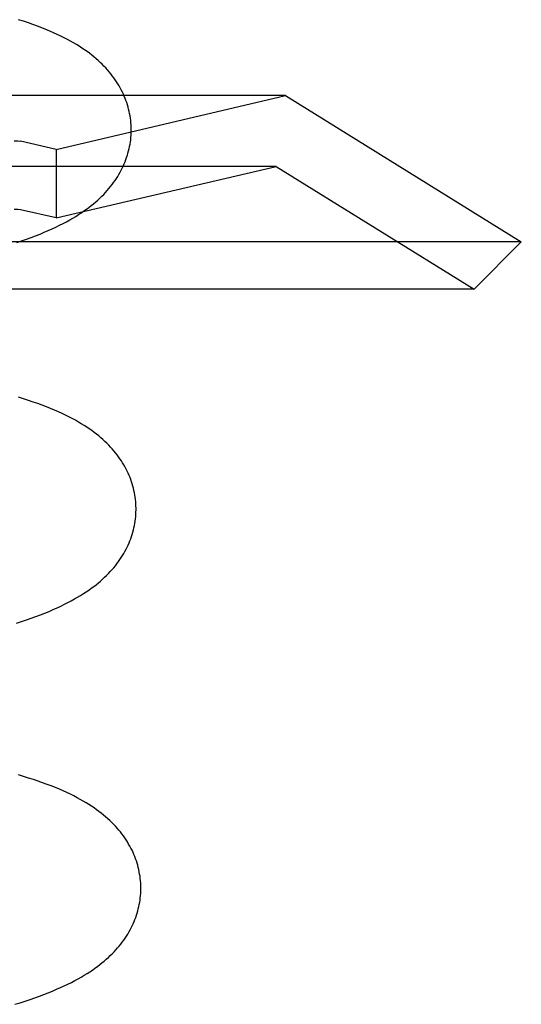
# Model space of a CAD drawing. Header units: inches. Extents: x 0 to 200, y 0 to 129.
# Tile 96 of 118: x 118.9462 to 119.0214, y 48.1459 to 48.2934. Entities that reach past the tile are written whole.
import ezdxf

# ---------------------------------------------------------------- set-up
doc = ezdxf.new("R2010")
doc.units = ezdxf.units.IN
doc.header["$LTSCALE"] = 11
doc.header["$MEASUREMENT"] = 0
doc.linetypes.add('HIDDEN', pattern=[0.2, 0.1, -0.1])
doc.layers.add('DEFAULT_2', color=8, linetype='HIDDEN')

msp = doc.modelspace()

# ---------------------------------------------------------------- linework, layer by layer
at = {"layer": 'DEFAULT_2', "color": 8, "linetype": 'HIDDEN'}
for p, q in [((118.98599, 48.28204), (118.73072, 48.28204)), ((118.95163, 48.27398), (118.98599, 48.28204)), ((118.98599, 48.28204), (119.02135, 48.26011)), ((118.95163, 48.27398), (118.94629, 48.2752)), ((118.95163, 48.27398), (118.95163, 48.26371)), ((118.9846, 48.27144), (118.7321, 48.27144)), ((118.95163, 48.26371), (118.9846, 48.27144)), ((118.9846, 48.27144), (119.01428, 48.25304)), ((118.95163, 48.26371), (118.94629, 48.26493)), ((119.02135, 48.26011), (118.69535, 48.26011)), ((119.01428, 48.25304), (119.02135, 48.26011)), ((119.01428, 48.25304), (118.70243, 48.25304))]:
    msp.add_line(p, q, dxfattribs=at)
for points in [[(118.96287, 48.27705), (118.96286, 48.27733), (118.96285, 48.27767), (118.96282, 48.27801), (118.96279, 48.27834), (118.96274, 48.27868), (118.96269, 48.27901), (118.96263, 48.27934), (118.96256, 48.27967), (118.96249, 48.28), (118.9624, 48.28033), (118.9623, 48.28065), (118.9622, 48.28098), (118.96209, 48.2813), (118.96197, 48.28162), (118.96184, 48.28194), (118.9617, 48.28226), (118.96155, 48.28257), (118.96139, 48.28288), (118.96123, 48.28319), (118.96105, 48.2835), (118.96087, 48.28381), (118.96068, 48.28412), (118.96047, 48.28442), (118.96026, 48.28472), (118.96004, 48.28502), (118.95981, 48.28531), (118.95957, 48.2856), (118.95932, 48.28589), (118.95906, 48.28618), (118.95879, 48.28646), (118.95851, 48.28675), (118.95822, 48.28702), (118.95792, 48.2873), (118.95761, 48.28757), (118.95728, 48.28784), (118.95695, 48.28811), (118.9566, 48.28838), (118.95625, 48.28864), (118.95587, 48.2889), (118.95549, 48.28916), (118.95509, 48.28942), (118.95467, 48.28967), (118.95424, 48.28993), (118.95379, 48.29019), (118.95332, 48.29044), (118.95282, 48.2907), (118.95231, 48.29095), (118.95178, 48.2912), (118.95123, 48.29145), (118.95066, 48.2917), (118.95007, 48.29195), (118.94945, 48.2922), (118.94881, 48.29244), (118.94814, 48.29269), (118.94745, 48.29293), (118.94673, 48.29317), (118.94599, 48.29341)], [(118.9457, 48.26003), (118.94644, 48.26028), (118.94717, 48.26053), (118.94787, 48.26079), (118.94854, 48.26104), (118.9492, 48.2613), (118.94983, 48.26156), (118.95044, 48.26183), (118.95103, 48.26209), (118.95159, 48.26235), (118.95214, 48.26262), (118.95266, 48.26288), (118.95317, 48.26315), (118.95365, 48.26342), (118.95412, 48.26368), (118.95456, 48.26395), (118.95499, 48.26422), (118.9554, 48.26449), (118.95579, 48.26476), (118.95617, 48.26502), (118.95653, 48.26529), (118.95689, 48.26557), (118.95723, 48.26584), (118.95755, 48.26612), (118.95787, 48.26639), (118.95817, 48.26667), (118.95847, 48.26696), (118.95875, 48.26724), (118.95902, 48.26753), (118.95929, 48.26782), (118.95954, 48.26811), (118.95978, 48.26841), (118.96001, 48.26871), (118.96024, 48.26901), (118.96045, 48.26931), (118.96066, 48.26962), (118.96085, 48.26993), (118.96104, 48.27024), (118.96121, 48.27055), (118.96138, 48.27086), (118.96154, 48.27118), (118.96169, 48.27149), (118.96183, 48.27181), (118.96196, 48.27213), (118.96208, 48.27245), (118.96219, 48.27278), (118.9623, 48.2731), (118.96239, 48.27343), (118.96248, 48.27376), (118.96256, 48.27409), (118.96263, 48.27442), (118.96269, 48.27475), (118.96274, 48.27508), (118.96279, 48.27542), (118.96282, 48.27575), (118.96285, 48.27609), (118.96286, 48.27642), (118.96287, 48.27676), (118.96287, 48.27705)], [(118.94531, 48.27527), (118.94588, 48.27525), (118.94629, 48.2752)], [(118.94629, 48.26493), (118.94588, 48.26498), (118.94531, 48.26499)], [(118.96359, 48.22026), (118.96358, 48.22054), (118.96357, 48.22088), (118.96354, 48.22122), (118.96351, 48.22155), (118.96346, 48.22188), (118.96341, 48.22222), (118.96335, 48.22255), (118.96328, 48.22288), (118.96321, 48.22321), (118.96312, 48.22354), (118.96302, 48.22386), (118.96292, 48.22419), (118.96281, 48.22451), (118.96269, 48.22483), (118.96256, 48.22515), (118.96242, 48.22547), (118.96227, 48.22578), (118.96211, 48.22609), (118.96195, 48.2264), (118.96177, 48.22671), (118.96159, 48.22702), (118.9614, 48.22733), (118.96119, 48.22763), (118.96098, 48.22793), (118.96076, 48.22823), (118.96053, 48.22852), (118.96029, 48.22881), (118.96004, 48.2291), (118.95978, 48.22939), (118.95951, 48.22967), (118.95923, 48.22996), (118.95894, 48.23023), (118.95864, 48.23051), (118.95832, 48.23078), (118.958, 48.23105), (118.95767, 48.23132), (118.95732, 48.23159), (118.95696, 48.23185), (118.95659, 48.23211), (118.95621, 48.23237), (118.95581, 48.23263), (118.95539, 48.23288), (118.95496, 48.23314), (118.9545, 48.2334), (118.95403, 48.23365), (118.95354, 48.23391), (118.95303, 48.23416), (118.9525, 48.23441), (118.95195, 48.23466), (118.95138, 48.23491), (118.95079, 48.23516), (118.95017, 48.2354), (118.94954, 48.23565), (118.94887, 48.23589), (118.94818, 48.23613), (118.94747, 48.23637), (118.94673, 48.23661), (118.94597, 48.23684)], [(118.94567, 48.203), (118.94642, 48.20324), (118.94716, 48.20349), (118.94788, 48.20374), (118.94858, 48.204), (118.94926, 48.20425), (118.94992, 48.20451), (118.95055, 48.20477), (118.95116, 48.20503), (118.95175, 48.2053), (118.95231, 48.20556), (118.95286, 48.20583), (118.95338, 48.20609), (118.95389, 48.20636), (118.95437, 48.20663), (118.95484, 48.20689), (118.95528, 48.20716), (118.95571, 48.20743), (118.95612, 48.2077), (118.95651, 48.20796), (118.95689, 48.20823), (118.95725, 48.2085), (118.95761, 48.20877), (118.95795, 48.20905), (118.95827, 48.20932), (118.95859, 48.2096), (118.95889, 48.20988), (118.95919, 48.21017), (118.95947, 48.21045), (118.95974, 48.21074), (118.96001, 48.21103), (118.96026, 48.21132), (118.9605, 48.21162), (118.96073, 48.21192), (118.96096, 48.21222), (118.96117, 48.21252), (118.96138, 48.21283), (118.96157, 48.21314), (118.96176, 48.21345), (118.96194, 48.21376), (118.9621, 48.21407), (118.96226, 48.21439), (118.96241, 48.2147), (118.96255, 48.21502), (118.96268, 48.21534), (118.9628, 48.21566), (118.96291, 48.21598), (118.96302, 48.21631), (118.96311, 48.21664), (118.9632, 48.21697), (118.96328, 48.2173), (118.96335, 48.21763), (118.96341, 48.21796), (118.96346, 48.21829), (118.96351, 48.21863), (118.96354, 48.21896), (118.96357, 48.2193), (118.96358, 48.21963), (118.96359, 48.21997), (118.96359, 48.22026)], [(118.96431, 48.16347), (118.9643, 48.16375), (118.96429, 48.16409), (118.96426, 48.16442), (118.96423, 48.16476), (118.96419, 48.16509), (118.96413, 48.16543), (118.96407, 48.16576), (118.964, 48.16609), (118.96393, 48.16642), (118.96384, 48.16675), (118.96374, 48.16707), (118.96364, 48.1674), (118.96353, 48.16772), (118.96341, 48.16804), (118.96328, 48.16836), (118.96314, 48.16867), (118.96299, 48.16899), (118.96283, 48.1693), (118.96267, 48.16961), (118.96249, 48.16992), (118.96231, 48.17023), (118.96212, 48.17053), (118.96191, 48.17084), (118.9617, 48.17114), (118.96148, 48.17144), (118.96125, 48.17173), (118.96101, 48.17202), (118.96076, 48.17231), (118.9605, 48.1726), (118.96023, 48.17288), (118.95995, 48.17316), (118.95966, 48.17344), (118.95936, 48.17372), (118.95904, 48.17399), (118.95872, 48.17426), (118.95839, 48.17453), (118.95804, 48.17479), (118.95768, 48.17506), (118.95731, 48.17532), (118.95693, 48.17558), (118.95653, 48.17584), (118.95611, 48.17609), (118.95568, 48.17635), (118.95522, 48.1766), (118.95475, 48.17686), (118.95426, 48.17712), (118.95375, 48.17737), (118.95322, 48.17762), (118.95267, 48.17787), (118.9521, 48.17812), (118.9515, 48.17837), (118.95089, 48.17862), (118.95025, 48.17886), (118.94959, 48.1791), (118.9489, 48.17934), (118.9482, 48.17958), (118.94747, 48.17981), (118.94672, 48.18004), (118.94596, 48.18027)], [(118.94543, 48.14591), (118.94621, 48.14615), (118.94696, 48.14639), (118.9477, 48.14663), (118.94841, 48.14688), (118.94911, 48.14713), (118.94978, 48.14739), (118.95043, 48.14764), (118.95107, 48.1479), (118.95168, 48.14816), (118.95227, 48.14842), (118.95284, 48.14868), (118.95339, 48.14894), (118.95391, 48.1492), (118.95442, 48.14947), (118.9549, 48.14973), (118.95537, 48.14999), (118.95582, 48.15026), (118.95625, 48.15052), (118.95666, 48.15079), (118.95705, 48.15105), (118.95743, 48.15131), (118.9578, 48.15158), (118.95815, 48.15185), (118.95849, 48.15212), (118.95882, 48.15239), (118.95914, 48.15266), (118.95945, 48.15294), (118.95974, 48.15321), (118.96003, 48.15349), (118.9603, 48.15378), (118.96057, 48.15406), (118.96082, 48.15435), (118.96107, 48.15464), (118.96131, 48.15493), (118.96153, 48.15523), (118.96175, 48.15553), (118.96196, 48.15583), (118.96216, 48.15613), (118.96235, 48.15643), (118.96253, 48.15674), (118.9627, 48.15705), (118.96286, 48.15736), (118.96302, 48.15767), (118.96316, 48.15798), (118.9633, 48.1583), (118.96342, 48.15861), (118.96354, 48.15893), (118.96365, 48.15925), (118.96375, 48.15957), (118.96385, 48.15989), (118.96393, 48.16022), (118.96401, 48.16054), (118.96408, 48.16087), (118.96414, 48.1612), (118.96419, 48.16153), (118.96423, 48.16186), (118.96426, 48.16219), (118.96429, 48.16252), (118.9643, 48.16285), (118.96431, 48.16318), (118.96431, 48.16347)]]:
    msp.add_lwpolyline(points, dxfattribs=at)

doc.saveas('drawing.dxf')
